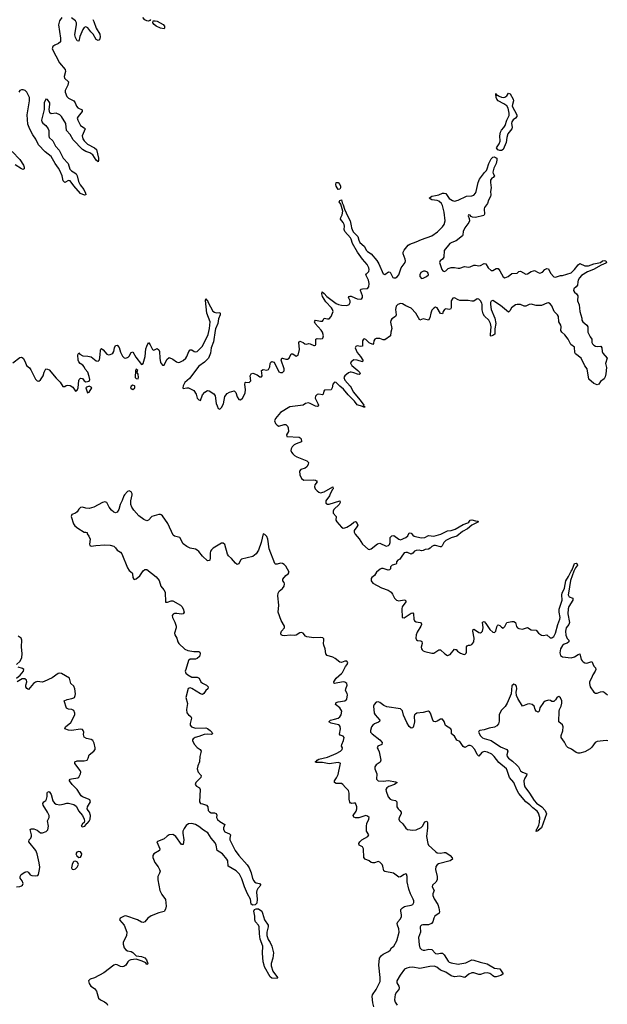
# Model space of a CAD drawing. Header units: inches. Extents: x 2535814 to 2694957, y 540737 to 728403.
# Tile 29 of 106: x 2606189 to 2612947, y 594140 to 605464. Entities that reach past the tile are written whole.
import ezdxf

# ---------------------------------------------------------------- set-up
doc = ezdxf.new("R2010")
doc.units = ezdxf.units.IN
doc.header["$MEASUREMENT"] = 0
for name, color, linetype in [('C6509', 7, 'Continuous'), ('C6519', 7, 'Continuous'), ('C6600', 7, 'Continuous'), ('C6610', 7, 'Continuous')]:
    doc.layers.add(name, color=color, linetype=linetype)

msp = doc.modelspace()

# ---------------------------------------------------------------- linework, layer by layer
at = {"layer": 'C6509', "color": 5, "elevation": 20}
for points in [[(2607395, 600000), (2607386, 599990), (2607367, 599933), (2607343, 599890), (2607331, 599830), (2607310, 599802), (2607290, 599793), (2607270, 599799), (2607245, 599825), (2607218, 599858), (2607190, 599910), (2607170, 599918), (2607142, 599910), (2607041, 599859), (2606990, 599843), (2606950, 599845), (2606910, 599857), (2606890, 599853), (2606870, 599836), (2606850, 599806), (2606832, 599788), (2606788, 599772), (2606782, 599750), (2606807, 599667), (2606823, 599643), (2606856, 599616), (2606930, 599572), (2606950, 599572), (2606965, 599565), (2606967, 599550), (2606986, 599526), (2607001, 599490), (2606993, 599433), (2606997, 599417), (2607010, 599409), (2607063, 599417), (2607170, 599423), (2607230, 599419), (2607270, 599409), (2607291, 599391), (2607310, 599365), (2607350, 599339), (2607363, 599323), (2607430, 599160), (2607450, 599130), (2607483, 599103), (2607488, 599090), (2607491, 599050), (2607503, 599030), (2607510, 599025), (2607530, 599035), (2607570, 599068), (2607610, 599124), (2607630, 599141), (2607650, 599140), (2607758, 599058), (2607795, 599015), (2607812, 598950), (2607847, 598907), (2607861, 598881), (2607867, 598767), (2607890, 598764), (2607930, 598781), (2607950, 598780), (2608038, 598730), (2608054, 598714), (2608068, 598690), (2608081, 598650), (2608070, 598630), (2608050, 598626), (2607995, 598635), (2607970, 598634), (2607954, 598626), (2607944, 598610), (2607947, 598590), (2607975, 598535), (2607990, 598490), (2607989, 598470), (2607971, 598410), (2607974, 598390), (2607997, 598350), (2608009, 598310), (2608021, 598290), (2608090, 598225), (2608121, 598210), (2608190, 598198), (2608250, 598197), (2608259, 598190), (2608266, 598170), (2608258, 598142), (2608230, 598116), (2608210, 598108), (2608150, 598111), (2608130, 598095), (2608098, 597990), (2608093, 597970), (2608098, 597950), (2608121, 597930), (2608170, 597903), (2608230, 597903), (2608239, 597899), (2608252, 597890), (2608271, 597850), (2608290, 597835), (2608337, 597810), (2608355, 597790), (2608353, 597770), (2608330, 597750), (2608306, 597714), (2608290, 597704), (2608270, 597712), (2608170, 597773), (2608150, 597779), (2608128, 597772), (2608100, 597670), (2608118, 597598), (2608106, 597530), (2608110, 597493), (2608130, 597470), (2608156, 597450), (2608166, 597430), (2608149, 597370), (2608149, 597350), (2608164, 597330), (2608210, 597318), (2608330, 597321), (2608350, 597313), (2608380, 597290), (2608399, 597270), (2608406, 597250), (2608390, 597242), (2608347, 597247), (2608310, 597245), (2608250, 597220), (2608209, 597210), (2608185, 597195), (2608177, 597183), (2608175, 597170), (2608198, 597130), (2608230, 597094), (2608265, 597070), (2608277, 597050), (2608260, 596990), (2608258, 596930), (2608237, 596883), (2608229, 596850), (2608240, 596810), (2608278, 596770), (2608271, 596750), (2608215, 596690), (2608208, 596670), (2608223, 596650), (2608256, 596630), (2608266, 596610), (2608256, 596470), (2608270, 596449), (2608290, 596447), (2608336, 596430), (2608351, 596411), (2608358, 596370), (2608372, 596352), (2608390, 596344), (2608430, 596343), (2608450, 596336), (2608455, 596315), (2608454, 596290), (2608465, 596265), (2608490, 596244), (2608548, 596210), (2608532, 596170), (2608534, 596150), (2608550, 596125), (2608601, 596101), (2608615, 596090), (2608605, 596050), (2608605, 596030), (2608666, 595910), (2608710, 595850), (2608804, 595744), (2608829, 595710), (2608851, 595651), (2608867, 595587), (2608880, 595560), (2608890, 595548), (2608910, 595537), (2608948, 595528), (2608963, 595510), (2608926, 595474), (2608915, 595450), (2608913, 595430), (2608922, 595350), (2608916, 595304), (2608897, 595283), (2608870, 595279), (2608853, 595293), (2608843, 595350), (2608810, 595410), (2608775, 595490), (2608744, 595584), (2608717, 595637), (2608677, 595677), (2608588, 595728), (2608582, 595790), (2608572, 595810), (2608523, 595870), (2608461, 595910), (2608448, 595970), (2608437, 595997), (2608390, 596051), (2608351, 596111), (2608302, 596142), (2608250, 596186), (2608210, 596208), (2608170, 596219), (2608130, 596217), (2608105, 596195), (2608079, 596161), (2608067, 596133), (2608064, 596110), (2608075, 596030), (2608070, 595980), (2608050, 595980), (2607984, 596070), (2607970, 596083), (2607950, 596093), (2607910, 596089), (2607885, 596075), (2607850, 596044), (2607765, 596010), (2607799, 595930), (2607797, 595910), (2607730, 595870), (2607720, 595850), (2607720, 595830), (2607744, 595770), (2607780, 595720), (2607797, 595690), (2607803, 595670), (2607798, 595650), (2607778, 595610), (2607778, 595570), (2607801, 595450), (2607825, 595405), (2607866, 595346), (2607874, 595270), (2607867, 595233), (2607850, 595206), (2607790, 595192), (2607703, 595157), (2607661, 595130), (2607630, 595090), (2607610, 595082), (2607590, 595085), (2607544, 595110), (2607410, 595157), (2607390, 595154), (2607343, 595130), (2607337, 595110), (2607390, 595050), (2607420, 594970), (2607416, 594930), (2607380, 594850), (2607380, 594830), (2607391, 594790), (2607410, 594765), (2607430, 594754), (2607470, 594746), (2607490, 594735), (2607530, 594697), (2607590, 594690), (2607630, 594673), (2607646, 594650), (2607663, 594610), (2607659, 594601), (2607650, 594599), (2607638, 594618), (2607598, 594638), (2607530, 594658), (2607467, 594650), (2607450, 594644), (2607432, 594630), (2607409, 594590), (2607386, 594574), (2607370, 594570), (2607350, 594574), (2607310, 594595), (2607290, 594597), (2607270, 594590), (2607156, 594504), (2607050, 594446), (2607001, 594430), (2606979, 594410), (2606990, 594378), (2607008, 594348), (2607050, 594321), (2607073, 594293), (2607096, 594210), (2607118, 594190), (2607166, 594170), (2607193, 594150), (2607198, 594130)], [(2610000, 596452), (2609994, 596454), (2609985, 596465), (2609978, 596498), (2609980, 596570), (2609970, 596599), (2609935, 596635), (2609907, 596670), (2609890, 596679), (2609830, 596679), (2609808, 596690), (2609810, 596710), (2609834, 596746), (2609850, 596783), (2609876, 596896), (2609879, 596910), (2609875, 596915), (2609850, 596920), (2609750, 596907), (2609670, 596921), (2609603, 596923), (2609589, 596930), (2609602, 596938), (2609610, 596950), (2609630, 596959), (2609730, 596983), (2609830, 597024), (2609877, 597050), (2609897, 597070), (2609900, 597090), (2609891, 597110), (2609893, 597130), (2609913, 597173), (2609920, 597210), (2609910, 597223), (2609876, 597236), (2609866, 597246), (2609879, 597310), (2609875, 597335), (2609867, 597347), (2609854, 597354), (2609770, 597375), (2609745, 597390), (2609763, 597410), (2609810, 597418), (2609850, 597433), (2609872, 597448), (2609887, 597470), (2609892, 597510), (2609884, 597530), (2609869, 597550), (2609820, 597590), (2609829, 597610), (2609850, 597618), (2609930, 597629), (2609951, 597650), (2609958, 597698), (2609954, 597714), (2609936, 597750), (2609940, 597770), (2609957, 597810), (2609953, 597830), (2609930, 597846), (2609910, 597848), (2609810, 597829), (2609806, 597830), (2609800, 597850), (2609827, 597893), (2609890, 597943), (2609902, 597958), (2609935, 598025), (2609956, 598050), (2609961, 598070), (2609950, 598085), (2609930, 598087), (2609890, 598070), (2609870, 598076), (2609818, 598118), (2609790, 598131), (2609726, 598150), (2609711, 598170), (2609703, 598230), (2609685, 598270), (2609682, 598290), (2609688, 598330), (2609685, 598345), (2609676, 598356), (2609650, 598358), (2609570, 598355), (2609490, 598367), (2609476, 598376), (2609450, 598408), (2609430, 598417), (2609410, 598414), (2609370, 598387), (2609350, 598380), (2609304, 598384), (2609230, 598379), (2609210, 598383), (2609198, 598390), (2609193, 598410), (2609200, 598430), (2609233, 598470), (2609236, 598490), (2609196, 598556), (2609161, 598650), (2609169, 598730), (2609159, 598839), (2609160, 598870), (2609172, 598890), (2609210, 598924), (2609230, 598950), (2609236, 598976), (2609232, 598992), (2609214, 599010), (2609217, 599030), (2609249, 599071), (2609277, 599090), (2609290, 599110), (2609250, 599178), (2609230, 599197), (2609210, 599209), (2609190, 599214), (2609150, 599201), (2609130, 599203), (2609124, 599210), (2609058, 599378), (2609043, 599490), (2609030, 599520), (2609010, 599544), (2608988, 599550), (2608968, 599450), (2608937, 599363), (2608910, 599323), (2608870, 599291), (2608740, 599260), (2608728, 599250), (2608710, 599206), (2608690, 599200), (2608670, 599215), (2608626, 599267), (2608590, 599297), (2608578, 599318), (2608550, 599427), (2608530, 599443), (2608510, 599442), (2608415, 599385), (2608394, 599366), (2608383, 599350), (2608378, 599330), (2608381, 599270), (2608375, 599250), (2608370, 599243), (2608350, 599241), (2608290, 599293), (2608250, 599347), (2608230, 599364), (2608210, 599374), (2608150, 599385), (2608110, 599404), (2608070, 599438), (2608032, 599510), (2607970, 599525), (2607955, 599535), (2607891, 599670), (2607830, 599760), (2607817, 599770), (2607810, 599774), (2607790, 599775), (2607710, 599751), (2607671, 599709), (2607650, 599700), (2607615, 599715), (2607559, 599759), (2607502, 599822), (2607477, 599857), (2607469, 599890), (2607466, 599930), (2607482, 600000)], [(2609756, 600000), (2609751, 599990), (2609711, 599930), (2609710, 599904), (2609730, 599893), (2609750, 599894), (2609872, 599930), (2609876, 599910), (2609862, 599890), (2609803, 599830), (2609793, 599810), (2609796, 599790), (2609830, 599750), (2609825, 599710), (2609836, 599690), (2609890, 599627), (2609910, 599618), (2609930, 599619), (2609952, 599628), (2610000, 599657)], [(2606154, 598050), (2606193, 598087), (2606213, 598130), (2606216, 598170), (2606210, 598250), (2606214, 598330), (2606207, 598350), (2606170, 598374)], [(2606151, 597890), (2606196, 597924), (2606233, 597970), (2606238, 597990), (2606223, 598003), (2606170, 598019)], [(2606152, 595492), (2606190, 595495), (2606210, 595503), (2606220, 595510), (2606230, 595530), (2606219, 595559), (2606193, 595590), (2606193, 595610), (2606206, 595634), (2606250, 595659), (2606270, 595666), (2606282, 595662), (2606290, 595658), (2606310, 595630), (2606330, 595623), (2606370, 595618), (2606397, 595623), (2606407, 595633), (2606418, 595690), (2606419, 595719), (2606413, 595767), (2606391, 595871), (2606374, 595910), (2606295, 596010), (2606298, 596030), (2606318, 596050), (2606325, 596075), (2606325, 596090), (2606309, 596150), (2606323, 596157), (2606350, 596159), (2606390, 596143), (2606430, 596113), (2606450, 596111), (2606494, 596126), (2606512, 596148), (2606522, 596190), (2606509, 596250), (2606529, 596290), (2606527, 596310), (2606510, 596350), (2606461, 596430), (2606454, 596450), (2606465, 596470), (2606490, 596486), (2606499, 596501), (2606507, 596530), (2606507, 596573), (2606510, 596581), (2606530, 596587), (2606552, 596552), (2606570, 596479), (2606590, 596455), (2606610, 596442), (2606650, 596433), (2606690, 596441), (2606730, 596455), (2606750, 596455), (2606810, 596437), (2606838, 596418), (2606854, 596394), (2606865, 596365), (2606911, 596310), (2606931, 596269), (2606935, 596245), (2606932, 596230), (2606910, 596217), (2606897, 596190), (2606905, 596185), (2606910, 596182), (2606938, 596190), (2606961, 596219), (2606970, 596223), (2606990, 596246), (2607000, 596270), (2607004, 596310), (2606991, 596351), (2606975, 596370), (2606967, 596390), (2606969, 596410), (2607003, 596470), (2607000, 596480), (2606994, 596490), (2606980, 596500), (2606910, 596527), (2606897, 596537), (2606852, 596610), (2606792, 596670), (2606761, 596710), (2606761, 596719), (2606768, 596730), (2606785, 596735), (2606856, 596744), (2606870, 596754), (2606887, 596790), (2606892, 596810), (2606885, 596830), (2606824, 596910), (2606825, 596930), (2606850, 596940), (2606930, 596940), (2606965, 596950), (2606977, 596970), (2606990, 597010), (2607043, 597050), (2607057, 597070), (2607059, 597090), (2607045, 597145), (2607030, 597173), (2607010, 597186), (2606958, 597198), (2606932, 597212), (2606923, 597243), (2606925, 597270), (2606919, 597290), (2606910, 597299), (2606886, 597306), (2606790, 597288), (2606750, 597293), (2606709, 597310), (2606715, 597330), (2606778, 597382), (2606824, 597470), (2606825, 597490), (2606810, 597518), (2606790, 597531), (2606750, 597535), (2606726, 597546), (2606702, 597630), (2606734, 597646), (2606790, 597656), (2606810, 597664), (2606818, 597670), (2606826, 597690), (2606830, 597710), (2606824, 597770), (2606810, 597799), (2606778, 597830), (2606762, 597890), (2606670, 597943), (2606650, 597948), (2606630, 597943), (2606564, 597896), (2606470, 597853), (2606446, 597846), (2606394, 597854), (2606370, 597847), (2606347, 597830), (2606290, 597759), (2606270, 597772), (2606260, 597790), (2606260, 597810), (2606270, 597850), (2606267, 597870), (2606250, 597883), (2606217, 597883), (2606161, 597850)]]:
    msp.add_lwpolyline(points, dxfattribs=at)
for points in [[(2606870, 595896), (2606847, 595890), (2606835, 595870), (2606848, 595848), (2606870, 595828), (2606890, 595831), (2606901, 595850), (2606902, 595870), (2606890, 595895)], [(2606830, 595787), (2606810, 595781), (2606805, 595775), (2606792, 595750), (2606784, 595710), (2606793, 595693), (2606810, 595690), (2606830, 595700), (2606850, 595716), (2606867, 595750), (2606855, 595775)], [(2609150, 594438), (2609090, 594439), (2609070, 594456), (2609006, 594570), (2609000, 594590), (2608990, 594630), (2608982, 594730), (2608987, 594810), (2608955, 594890), (2608946, 594950), (2608945, 595030), (2608936, 595050), (2608902, 595090), (2608893, 595110), (2608893, 595153), (2608881, 595210), (2608890, 595230), (2608910, 595240), (2608937, 595237), (2608972, 595210), (2608983, 595190), (2609005, 595110), (2609048, 595050), (2609048, 595030), (2609031, 594970), (2609032, 594930), (2609046, 594886), (2609071, 594850), (2609090, 594810), (2609109, 594731), (2609100, 594670), (2609083, 594610), (2609083, 594583), (2609102, 594522), (2609155, 594450)]]:
    msp.add_lwpolyline(points, close=True, dxfattribs=at)
at = {"layer": 'C6519', "color": 5, "elevation": 20}
for points in [[(2610000, 599657), (2610002, 599658), (2610030, 599685), (2610050, 599692), (2610053, 599690), (2610072, 599670), (2610076, 599650), (2610068, 599630), (2610036, 599590), (2610036, 599570), (2610048, 599548), (2610094, 599494), (2610130, 599431), (2610196, 599376), (2610210, 599370), (2610230, 599377), (2610305, 599435), (2610330, 599443), (2610404, 599410), (2610430, 599416), (2610443, 599430), (2610451, 599450), (2610451, 599509), (2610470, 599529), (2610490, 599531), (2610548, 599488), (2610570, 599484), (2610631, 599510), (2610651, 599530), (2610670, 599564), (2610690, 599560), (2610710, 599535), (2610726, 599526), (2610807, 599507), (2610850, 599508), (2610890, 599533), (2610950, 599525), (2611032, 599548), (2611110, 599586), (2611150, 599588), (2611197, 599603), (2611290, 599660), (2611341, 599679), (2611353, 599687), (2611370, 599708), (2611390, 599712), (2611430, 599699), (2611457, 599697), (2611466, 599690), (2611390, 599650), (2611339, 599610), (2611283, 599577), (2611216, 599524), (2611150, 599507), (2611090, 599476), (2611067, 599453), (2611047, 599413), (2611037, 599403), (2611030, 599401), (2610970, 599417), (2610950, 599416), (2610930, 599407), (2610910, 599386), (2610890, 599375), (2610854, 599370), (2610830, 599358), (2610810, 599357), (2610785, 599365), (2610750, 599360), (2610728, 599350), (2610710, 599327), (2610690, 599316), (2610650, 599335), (2610630, 599338), (2610610, 599332), (2610578, 599282), (2610559, 599261), (2610539, 599250), (2610522, 599230), (2610521, 599210), (2610516, 599204), (2610471, 599190), (2610460, 599180), (2610453, 599170), (2610452, 599148), (2610443, 599137), (2610427, 599133), (2610369, 599151), (2610350, 599152), (2610334, 599146), (2610292, 599110), (2610269, 599071), (2610240, 599050), (2610230, 599036), (2610231, 599010), (2610250, 598984), (2610350, 598930), (2610425, 598905), (2610461, 598881), (2610478, 598858), (2610501, 598810), (2610521, 598790), (2610550, 598782), (2610611, 598791), (2610627, 598787), (2610630, 598770), (2610589, 598711), (2610583, 598690), (2610588, 598588), (2610610, 598584), (2610690, 598637), (2610710, 598641), (2610718, 598630), (2610721, 598570), (2610730, 598550), (2610750, 598540), (2610793, 598533), (2610806, 598526), (2610810, 598510), (2610804, 598490), (2610759, 598421), (2610749, 598391), (2610745, 598350), (2610751, 598331), (2610764, 598324), (2610801, 598321), (2610814, 598314), (2610818, 598290), (2610808, 598248), (2610809, 598230), (2610818, 598218), (2610830, 598206), (2610850, 598196), (2610930, 598178), (2610950, 598179), (2611010, 598217), (2611030, 598216), (2611077, 598170), (2611110, 598152), (2611138, 598162), (2611190, 598223), (2611202, 598222), (2611210, 598221), (2611223, 598203), (2611260, 598180), (2611290, 598167), (2611310, 598165), (2611323, 598177), (2611327, 598190), (2611329, 598251), (2611336, 598264), (2611350, 598270), (2611370, 598271), (2611390, 598280), (2611410, 598310), (2611417, 598350), (2611401, 598430), (2611404, 598450), (2611410, 598453), (2611430, 598443), (2611470, 598415), (2611490, 598414), (2611499, 598421), (2611510, 598430), (2611519, 598470), (2611510, 598536), (2611530, 598541), (2611550, 598520), (2611597, 598450), (2611630, 598422), (2611650, 598418), (2611666, 598430), (2611677, 598483), (2611683, 598497), (2611690, 598503), (2611710, 598495), (2611730, 598477), (2611750, 598467), (2611770, 598486), (2611790, 598530), (2611850, 598544), (2611870, 598544), (2611890, 598530), (2611904, 598484), (2611915, 598470), (2611930, 598461), (2611970, 598453), (2612030, 598472), (2612070, 598448), (2612130, 598445), (2612156, 598410), (2612190, 598385), (2612210, 598383), (2612250, 598389), (2612290, 598356), (2612310, 598356), (2612330, 598370), (2612352, 598408), (2612379, 598510), (2612401, 598570), (2612405, 598590), (2612394, 598650), (2612395, 598685), (2612426, 598790), (2612424, 598850), (2612428, 598870), (2612453, 598927), (2612470, 599010), (2612500, 599060), (2612530, 599123), (2612542, 599138), (2612570, 599211), (2612587, 599213), (2612598, 599210), (2612603, 599190), (2612580, 599160), (2612560, 599120), (2612525, 599015), (2612499, 598870), (2612498, 598850), (2612507, 598827), (2612552, 598810), (2612549, 598790), (2612504, 598716), (2612496, 598690), (2612494, 598630), (2612513, 598530), (2612504, 598510), (2612474, 598470), (2612467, 598430), (2612470, 598384), (2612487, 598347), (2612505, 598330), (2612504, 598310), (2612485, 598295), (2612450, 598282), (2612430, 598266), (2612408, 598230), (2612401, 598181), (2612410, 598152), (2612430, 598138), (2612530, 598124), (2612570, 598135), (2612610, 598164), (2612630, 598170), (2612647, 598107), (2612657, 598090), (2612670, 598079), (2612690, 598069), (2612710, 598065), (2612770, 598083), (2612790, 598030), (2612810, 598010), (2612814, 597990), (2612806, 597970), (2612779, 597930), (2612765, 597890), (2612742, 597850), (2612740, 597830), (2612750, 597790), (2612790, 597729), (2612810, 597718), (2612830, 597718), (2612870, 597733), (2612896, 597736), (2612912, 597732), (2612950, 597701)], [(2612952, 597172), (2612933, 597173), (2612830, 597163), (2612808, 597152), (2612770, 597098), (2612750, 597079), (2612690, 597043), (2612630, 597030), (2612610, 597029), (2612590, 597036), (2612535, 597075), (2612493, 597093), (2612477, 597110), (2612455, 597155), (2612415, 597210), (2612417, 597230), (2612436, 597284), (2612440, 597330), (2612430, 597355), (2612388, 597390), (2612392, 597510), (2612397, 597530), (2612417, 597570), (2612424, 597604), (2612423, 597630), (2612410, 597666), (2612390, 597681), (2612370, 597672), (2612350, 597643), (2612330, 597623), (2612310, 597623), (2612293, 597633), (2612270, 597638), (2612232, 597628), (2612214, 597610), (2612171, 597550), (2612165, 597510), (2612150, 597500), (2612130, 597510), (2612117, 597530), (2612104, 597570), (2612081, 597590), (2612050, 597595), (2612030, 597594), (2611970, 597570), (2611918, 597658), (2611904, 597690), (2611900, 597730), (2611907, 597770), (2611901, 597801), (2611890, 597816), (2611870, 597822), (2611850, 597802), (2611841, 597710), (2611795, 597605), (2611774, 597566), (2611730, 597522), (2611709, 597490), (2611704, 597470), (2611705, 597395), (2611694, 597366), (2611676, 597344), (2611650, 597328), (2611590, 597316), (2611530, 597296), (2611482, 597290), (2611474, 597286), (2611467, 597270), (2611489, 597229), (2611510, 597206), (2611530, 597196), (2611613, 597173), (2611720, 597100), (2611791, 597070), (2611803, 597050), (2611793, 597010), (2611796, 596990), (2611809, 596970), (2611856, 596936), (2611907, 596890), (2611926, 596870), (2611950, 596824), (2611970, 596810), (2612022, 596790), (2612019, 596770), (2611999, 596741), (2611988, 596710), (2611989, 596670), (2612000, 596640), (2612051, 596570), (2612104, 596484), (2612134, 596454), (2612195, 596410), (2612232, 596370), (2612248, 596330), (2612190, 596170), (2612156, 596144), (2612150, 596133), (2612145, 596135), (2612130, 596129), (2612133, 596150), (2612141, 596159), (2612159, 596201), (2612167, 596233), (2612171, 596290), (2612157, 596337), (2612140, 596360), (2612090, 596399), (2612055, 596435), (2612008, 596470), (2611930, 596563), (2611905, 596605), (2611870, 596690), (2611821, 596750), (2611797, 596830), (2611786, 596850), (2611700, 596920), (2611646, 596990), (2611617, 597017), (2611570, 597042), (2611530, 597047), (2611505, 597035), (2611470, 596996), (2611450, 597012), (2611423, 597070), (2611390, 597111), (2611370, 597118), (2611350, 597116), (2611310, 597094), (2611290, 597105), (2611250, 597162), (2611217, 597177), (2611190, 597224), (2611154, 597250), (2611154, 597290), (2611149, 597310), (2611086, 597346), (2611070, 597391), (2611050, 597418), (2611030, 597420), (2610990, 597395), (2610970, 597388), (2610953, 597393), (2610942, 597410), (2610915, 597490), (2610903, 597503), (2610890, 597510), (2610870, 597509), (2610830, 597495), (2610758, 597490), (2610741, 597479), (2610731, 597470), (2610726, 597450), (2610728, 597390), (2610719, 597341), (2610710, 597320), (2610690, 597316), (2610670, 597337), (2610643, 597383), (2610604, 597464), (2610590, 597515), (2610570, 597538), (2610410, 597563), (2610378, 597578), (2610330, 597613), (2610310, 597619), (2610290, 597614), (2610266, 597590), (2610259, 597570), (2610264, 597490), (2610276, 597470), (2610329, 597410), (2610326, 597394), (2610316, 597384), (2610270, 597367), (2610250, 597352), (2610236, 597330), (2610222, 597290), (2610225, 597270), (2610242, 597250), (2610330, 597183), (2610358, 597150), (2610353, 597130), (2610307, 597110), (2610299, 597090), (2610312, 597072), (2610324, 597044), (2610342, 596950), (2610334, 596926), (2610290, 596893), (2610274, 596870), (2610273, 596850), (2610295, 596790), (2610292, 596730), (2610311, 596710), (2610370, 596708), (2610430, 596714), (2610510, 596699), (2610531, 596690), (2610501, 596670), (2610435, 596645), (2610410, 596631), (2610400, 596610), (2610403, 596590), (2610428, 596528), (2610450, 596501), (2610470, 596490), (2610510, 596484), (2610526, 596470), (2610528, 596410), (2610540, 596390), (2610561, 596370), (2610575, 596350), (2610576, 596330), (2610552, 596290), (2610550, 596270), (2610558, 596250), (2610594, 596214), (2610630, 596166), (2610650, 596151), (2610710, 596143), (2610750, 596145), (2610806, 596174), (2610821, 596190), (2610850, 596237), (2610870, 596246), (2610878, 596230), (2610878, 596170), (2610868, 596070), (2610881, 595990), (2610892, 595972), (2610970, 595897), (2610990, 595884), (2611030, 595878), (2611070, 595888), (2611090, 595888), (2611141, 595850), (2611164, 595824), (2611165, 595810), (2611138, 595790), (2611006, 595754), (2610990, 595745), (2610975, 595725), (2610970, 595690), (2610990, 595610), (2610991, 595570), (2610976, 595544), (2610938, 595510), (2610933, 595493), (2610954, 595450), (2610940, 595410), (2610940, 595390), (2610954, 595354), (2610996, 595290), (2611010, 595250), (2611018, 595202), (2611012, 595188), (2610965, 595155), (2610952, 595130), (2610940, 595090), (2610925, 595070), (2610890, 595053), (2610827, 595053), (2610810, 595050), (2610800, 595040), (2610795, 595030), (2610797, 594970), (2610775, 594910), (2610783, 594823), (2610790, 594790), (2610809, 594769), (2610830, 594762), (2610850, 594762), (2610894, 594774), (2610930, 594770), (2610970, 594726), (2610990, 594719), (2611030, 594729), (2611050, 594727), (2611070, 594710), (2611116, 594636), (2611130, 594624), (2611150, 594616), (2611230, 594603), (2611250, 594605), (2611321, 594619), (2611390, 594650), (2611410, 594649), (2611484, 594624), (2611565, 594605), (2611650, 594555), (2611710, 594547), (2611751, 594490), (2611722, 594470), (2611670, 594456), (2611650, 594456), (2611630, 594467), (2611620, 594480), (2611596, 594496), (2611570, 594502), (2611530, 594500), (2611490, 594483), (2611470, 594482), (2611410, 594502), (2611390, 594503), (2611353, 594487), (2611310, 594450), (2611250, 594463), (2611190, 594458), (2611150, 594466), (2611090, 594511), (2611030, 594532), (2610986, 594566), (2610957, 594577), (2610905, 594575), (2610790, 594551), (2610710, 594566), (2610670, 594563), (2610643, 594557), (2610616, 594544), (2610563, 594477), (2610526, 594410), (2610527, 594387), (2610549, 594350), (2610555, 594330), (2610548, 594310), (2610521, 594279), (2610507, 594253), (2610498, 594190), (2610506, 594166), (2610532, 594130)], [(2610261, 594110), (2610250, 594158), (2610243, 594230), (2610248, 594250), (2610288, 594310), (2610336, 594404), (2610335, 594450), (2610318, 594590), (2610328, 594670), (2610350, 594701), (2610370, 594717), (2610432, 594748), (2610450, 594763), (2610466, 594790), (2610490, 594810), (2610525, 594870), (2610554, 594970), (2610550, 595009), (2610534, 595050), (2610532, 595070), (2610537, 595090), (2610570, 595124), (2610579, 595150), (2610580, 595170), (2610571, 595210), (2610573, 595230), (2610590, 595250), (2610616, 595264), (2610630, 595270), (2610690, 595279), (2610710, 595288), (2610722, 595310), (2610723, 595330), (2610716, 595350), (2610682, 595410), (2610663, 595463), (2610646, 595550), (2610646, 595610), (2610636, 595636), (2610630, 595639), (2610610, 595635), (2610570, 595606), (2610550, 595604), (2610487, 595647), (2610387, 595667), (2610376, 595676), (2610366, 595730), (2610356, 595750), (2610330, 595775), (2610310, 595781), (2610270, 595768), (2610246, 595766), (2610230, 595772), (2610210, 595792), (2610164, 595810), (2610147, 595830), (2610142, 595930), (2610130, 595950), (2610092, 595970), (2610090, 595990), (2610100, 596010), (2610124, 596030), (2610194, 596070), (2610204, 596090), (2610177, 596130), (2610176, 596190), (2610181, 596219), (2610204, 596270), (2610208, 596290), (2610190, 596305), (2610170, 596310), (2610090, 596286), (2610050, 596286), (2610033, 596293), (2610026, 596310), (2610059, 596361), (2610067, 596390), (2610066, 596410), (2610050, 596452), (2610030, 596454), (2610010, 596450), (2610000, 596452)]]:
    msp.add_lwpolyline(points, dxfattribs=at)
at = {"layer": 'C6600', "color": 5, "elevation": 20}
for points in [[(2606674, 605490), (2606647, 605450), (2606635, 605405), (2606659, 605250), (2606657, 605210), (2606637, 605190), (2606592, 605170), (2606570, 605155), (2606561, 605130), (2606648, 604968), (2606712, 604890), (2606716, 604870), (2606702, 604810), (2606706, 604790), (2606751, 604750), (2606741, 604710), (2606712, 604650), (2606711, 604630), (2606730, 604581), (2606750, 604560), (2606811, 604530), (2606826, 604510), (2606842, 604470), (2606858, 604450), (2606907, 604427), (2606909, 604410), (2606861, 604350), (2606852, 604330), (2606857, 604310), (2606887, 604247), (2606930, 604222), (2606941, 604210), (2606907, 604130), (2606914, 604094), (2606930, 604070), (2606970, 604032), (2607050, 603990), (2607073, 603970), (2607096, 603870), (2607096, 603844), (2607091, 603830), (2607070, 603847), (2607031, 603911), (2606994, 603934), (2606948, 603948), (2606911, 603970), (2606804, 604084), (2606770, 604145), (2606728, 604188), (2606720, 604270), (2606670, 604350), (2606651, 604371), (2606610, 604390), (2606550, 604383), (2606535, 604395), (2606527, 604430), (2606536, 604490), (2606534, 604510), (2606510, 604546), (2606490, 604551), (2606469, 604510), (2606469, 604430), (2606441, 604310), (2606442, 604290), (2606455, 604275), (2606489, 604249), (2606518, 604210), (2606525, 604190), (2606525, 604130), (2606530, 604110), (2606570, 604070), (2606600, 604010), (2606643, 603963), (2606690, 603870), (2606745, 603810), (2606765, 603745), (2606785, 603725), (2606824, 603704), (2606839, 603690), (2606849, 603670), (2606864, 603604), (2606885, 603565), (2606926, 603510), (2606945, 603470), (2606950, 603449), (2606933, 603447), (2606890, 603464), (2606810, 603554), (2606770, 603610), (2606750, 603616), (2606710, 603593), (2606691, 603611), (2606678, 603670), (2606651, 603731), (2606637, 603757), (2606596, 603810), (2606552, 603890), (2606483, 603943), (2606405, 604025), (2606374, 604090), (2606340, 604140), (2606305, 604205), (2606284, 604264), (2606274, 604370), (2606301, 604530), (2606302, 604570), (2606270, 604630), (2606251, 604650), (2606230, 604657), (2606210, 604657), (2606191, 604649), (2606181, 604630)], [(2607030, 605465), (2607043, 605443), (2607068, 605368), (2607110, 605298), (2607113, 605267), (2607106, 605234), (2607090, 605225), (2607070, 605238), (2607036, 605296), (2607006, 605326), (2606971, 605371), (2606950, 605384), (2606930, 605376), (2606914, 605350), (2606881, 605270), (2606870, 605219), (2606850, 605222), (2606830, 605260), (2606825, 605290), (2606842, 605410), (2606842, 605430), (2606832, 605452), (2606784, 605484)], [(2607693, 605467), (2607686, 605454), (2607672, 605448), (2607650, 605451), (2607630, 605464), (2607605, 605490)], [(2606102, 603950), (2606190, 603857), (2606234, 603790), (2606241, 603770), (2606241, 603750), (2606230, 603742), (2606210, 603750), (2606136, 603796)], [(2610000, 602940), (2609995, 602955), (2609930, 603030), (2609920, 603050), (2609923, 603090), (2609920, 603110), (2609911, 603131), (2609879, 603170), (2609882, 603190), (2609899, 603221), (2609904, 603264), (2609881, 603341), (2609864, 603370), (2609870, 603383), (2609890, 603391), (2609897, 603357), (2609910, 603334), (2609924, 603284), (2609961, 603201), (2609990, 603150), (2610000, 603093)], [(2606110, 601518), (2606190, 601578), (2606210, 601582), (2606230, 601570), (2606254, 601530), (2606267, 601487), (2606301, 601461), (2606319, 601439), (2606370, 601331), (2606390, 601311), (2606410, 601307), (2606430, 601323), (2606459, 601370), (2606470, 601412), (2606489, 601450), (2606510, 601446), (2606530, 601436), (2606610, 601341), (2606656, 601296), (2606686, 601246), (2606710, 601246), (2606724, 601256), (2606740, 601260), (2606770, 601259), (2606799, 601239), (2606830, 601191), (2606850, 601205), (2606861, 601230), (2606870, 601314), (2606873, 601327), (2606883, 601337), (2606890, 601341), (2606910, 601339), (2606930, 601311), (2606950, 601301), (2606990, 601307), (2606995, 601325), (2606990, 601362), (2606973, 601410), (2606944, 601444), (2606931, 601470), (2606915, 601490), (2606883, 601510), (2606870, 601530), (2606862, 601550), (2606859, 601610), (2606869, 601631), (2606879, 601619), (2606917, 601597), (2606974, 601594), (2607010, 601586), (2607070, 601542), (2607090, 601537), (2607107, 601553), (2607115, 601610), (2607117, 601663), (2607124, 601676), (2607130, 601681), (2607150, 601667), (2607190, 601618), (2607210, 601610), (2607230, 601613), (2607250, 601620), (2607260, 601630), (2607270, 601650), (2607278, 601690), (2607290, 601716), (2607310, 601721), (2607334, 601694), (2607350, 601641), (2607370, 601596), (2607390, 601577), (2607410, 601573), (2607437, 601583), (2607450, 601596), (2607470, 601636), (2607490, 601645), (2607524, 601584), (2607590, 601498), (2607610, 601511), (2607631, 601590), (2607640, 601680), (2607650, 601711), (2607670, 601751), (2607690, 601726), (2607716, 601670), (2607730, 601662), (2607770, 601681), (2607790, 601666), (2607796, 601650), (2607800, 601570), (2607810, 601521), (2607830, 601491), (2607849, 601491), (2607883, 601557), (2607910, 601581), (2607950, 601560), (2607991, 601530), (2608010, 601522), (2608030, 601524), (2608070, 601546), (2608098, 601570), (2608112, 601590), (2608133, 601647), (2608150, 601668), (2608170, 601668), (2608194, 601650), (2608210, 601644), (2608231, 601650), (2608291, 601709), (2608355, 601845), (2608372, 601912), (2608378, 601990), (2608342, 602090), (2608326, 602234), (2608330, 602255), (2608340, 602240), (2608350, 602234), (2608358, 602210), (2608412, 602112), (2608430, 602100), (2608450, 602094), (2608490, 602095), (2608496, 602090), (2608495, 602070), (2608476, 602024), (2608469, 601970), (2608441, 601910), (2608436, 601890), (2608419, 601761), (2608393, 601690), (2608383, 601630), (2608362, 601570), (2608315, 601525), (2608250, 601480), (2608141, 601339), (2608089, 601290), (2608070, 601255), (2608066, 601230), (2608070, 601222), (2608110, 601231), (2608131, 601231), (2608190, 601198), (2608218, 601158), (2608231, 601110), (2608250, 601091), (2608270, 601086), (2608292, 601148), (2608319, 601181), (2608350, 601199), (2608370, 601194), (2608420, 601160), (2608438, 601138), (2608449, 601050), (2608462, 601022), (2608470, 600991), (2608490, 600986), (2608510, 601005), (2608532, 601048), (2608549, 601131), (2608576, 601164), (2608601, 601179), (2608654, 601194), (2608675, 601175), (2608690, 601126), (2608710, 601096), (2608730, 601093), (2608750, 601111), (2608783, 601170), (2608786, 601210), (2608779, 601270), (2608783, 601290), (2608790, 601295), (2608830, 601293), (2608847, 601310), (2608840, 601370), (2608850, 601393), (2608870, 601400), (2608919, 601379), (2608950, 601357), (2608970, 601355), (2608976, 601370), (2608970, 601431), (2608990, 601440), (2609030, 601435), (2609050, 601442), (2609066, 601470), (2609070, 601510), (2609076, 601524), (2609090, 601532), (2609110, 601524), (2609123, 601510), (2609170, 601416), (2609190, 601406), (2609212, 601408), (2609230, 601426), (2609232, 601450), (2609198, 601550), (2609204, 601570), (2609210, 601572), (2609250, 601559), (2609270, 601560), (2609287, 601573), (2609310, 601620), (2609330, 601620), (2609370, 601595), (2609390, 601607), (2609408, 601670), (2609400, 601750), (2609410, 601766), (2609450, 601750), (2609470, 601737), (2609490, 601734), (2609510, 601741), (2609530, 601738), (2609570, 601717), (2609581, 601719), (2609590, 601721), (2609594, 601730), (2609594, 601790), (2609610, 601798), (2609650, 601792), (2609670, 601796), (2609677, 601803), (2609682, 601830), (2609672, 601870), (2609655, 601895), (2609589, 601970), (2609580, 601990), (2609582, 601998), (2609592, 602008), (2609650, 601996), (2609670, 601998), (2609681, 602010), (2609690, 602030), (2609730, 602022), (2609750, 602025), (2609770, 602052), (2609794, 602110), (2609788, 602130), (2609774, 602150), (2609710, 602218), (2609670, 602282), (2609662, 602310), (2609667, 602333), (2609690, 602317), (2609721, 602281), (2609830, 602202), (2609855, 602190), (2609890, 602181), (2609950, 602179), (2609977, 602190), (2609991, 602210), (2609988, 602230), (2609970, 602270), (2609978, 602282), (2609990, 602285), (2610000, 602283)], [(2610000, 601530), (2609995, 601510), (2610000, 601502)], [(2610000, 601409), (2609990, 601411), (2609970, 601404), (2609930, 601370), (2609917, 601350), (2609930, 601319), (2609991, 601251), (2610000, 601233)], [(2610000, 601116), (2609968, 601148), (2609914, 601214), (2609869, 601249), (2609830, 601290), (2609810, 601295), (2609790, 601273), (2609784, 601230), (2609772, 601208), (2609696, 601204), (2609687, 601193), (2609681, 601159), (2609672, 601148), (2609630, 601156), (2609610, 601155), (2609590, 601136), (2609587, 601110), (2609618, 601050), (2609626, 601030), (2609620, 601020), (2609610, 601015), (2609590, 601021), (2609531, 601051), (2609510, 601057), (2609476, 601050), (2609448, 601032), (2609296, 601010), (2609190, 600945), (2609130, 600879), (2609120, 600850), (2609130, 600820), (2609150, 600800), (2609170, 600790), (2609230, 600807), (2609250, 600807), (2609268, 600790), (2609277, 600770), (2609280, 600730), (2609256, 600690), (2609262, 600670), (2609402, 600662), (2609416, 600656), (2609425, 600645), (2609430, 600610), (2609370, 600588), (2609346, 600574), (2609323, 600550), (2609312, 600530), (2609308, 600510), (2609315, 600490), (2609329, 600470), (2609350, 600453), (2609377, 600437), (2609491, 600390), (2609510, 600370), (2609507, 600350), (2609490, 600320), (2609472, 600308), (2609423, 600290), (2609406, 600270), (2609412, 600230), (2609430, 600188), (2609458, 600170), (2609570, 600172), (2609591, 600170), (2609602, 600162), (2609610, 600150), (2609585, 600115), (2609579, 600090), (2609588, 600070), (2609610, 600047), (2609630, 600029), (2609650, 600022), (2609690, 600034), (2609792, 600090), (2609795, 600070), (2609783, 600057), (2609756, 600000)], [(2607482, 600000), (2607484, 600010), (2607470, 600035), (2607450, 600046), (2607430, 600038), (2607395, 600000)]]:
    msp.add_lwpolyline(points, dxfattribs=at)
for points in [[(2607850, 605359), (2607810, 605365), (2607758, 605390), (2607735, 605410), (2607722, 605430), (2607724, 605450), (2607748, 605452), (2607770, 605447), (2607841, 605410), (2607854, 605390), (2607856, 605370)], [(2609850, 603513), (2609830, 603549), (2609826, 603570), (2609830, 603591), (2609850, 603591), (2609871, 603570), (2609878, 603550), (2609877, 603530), (2609870, 603514)], [(2607530, 601446), (2607522, 601430), (2607518, 601350), (2607530, 601338), (2607550, 601332), (2607557, 601350), (2607550, 601386), (2607538, 601410), (2607546, 601430)], [(2606990, 601249), (2606961, 601239), (2606951, 601230), (2606970, 601172), (2606990, 601182), (2607017, 601230), (2607010, 601239)], [(2607490, 601262), (2607472, 601250), (2607465, 601230), (2607470, 601222), (2607490, 601212), (2607510, 601225), (2607514, 601230), (2607514, 601250), (2607510, 601255)]]:
    msp.add_lwpolyline(points, close=True, dxfattribs=at)
at = {"layer": 'C6610', "color": 5, "elevation": 20}
for points in [[(2611710, 603959), (2611687, 603967), (2611674, 603990), (2611703, 604037), (2611713, 604067), (2611710, 604130), (2611718, 604170), (2611730, 604193), (2611757, 604223), (2611771, 604249), (2611790, 604308), (2611817, 604363), (2611820, 604390), (2611807, 604447), (2611793, 604473), (2611758, 604498), (2611693, 604530), (2611676, 604550), (2611670, 604570), (2611666, 604610), (2611670, 604614), (2611676, 604596), (2611690, 604594), (2611704, 604584), (2611730, 604573), (2611750, 604571), (2611770, 604573), (2611792, 604588), (2611810, 604619), (2611830, 604610), (2611864, 604550), (2611868, 604530), (2611855, 604490), (2611854, 604470), (2611907, 604370), (2611906, 604350), (2611890, 604330), (2611866, 604314), (2611849, 604291), (2611845, 604270), (2611852, 604230), (2611848, 604210), (2611803, 604150), (2611791, 604110), (2611784, 604050), (2611750, 603972), (2611730, 603959)], [(2610833, 602573), (2610803, 602557), (2610791, 602530), (2610792, 602512), (2610810, 602488), (2610830, 602492), (2610866, 602510), (2610890, 602530), (2610887, 602550), (2610879, 602559), (2610853, 602573)]]:
    msp.add_lwpolyline(points, close=True, dxfattribs=at)
for points in [[(2610000, 603093), (2610004, 603070), (2610011, 603051), (2610026, 603026), (2610076, 602970), (2610088, 602928), (2610102, 602902), (2610150, 602861), (2610177, 602810), (2610190, 602797), (2610232, 602772), (2610295, 602695), (2610318, 602658), (2610370, 602540), (2610390, 602534), (2610430, 602563), (2610450, 602560), (2610481, 602501), (2610490, 602495), (2610510, 602497), (2610530, 602507), (2610550, 602530), (2610578, 602610), (2610622, 602670), (2610627, 602690), (2610624, 602710), (2610600, 602770), (2610598, 602790), (2610610, 602814), (2610656, 602870), (2610677, 602883), (2610750, 602908), (2610810, 602937), (2610930, 602978), (2610995, 603025), (2611050, 603081), (2611071, 603110), (2611081, 603150), (2611072, 603250), (2611050, 603329), (2611039, 603350), (2611010, 603376), (2610990, 603384), (2610930, 603391), (2610900, 603410), (2610930, 603433), (2610970, 603444), (2611011, 603449), (2611050, 603471), (2611070, 603471), (2611090, 603464), (2611130, 603407), (2611165, 603385), (2611190, 603379), (2611230, 603387), (2611327, 603433), (2611390, 603438), (2611410, 603448), (2611430, 603470), (2611438, 603490), (2611461, 603590), (2611476, 603630), (2611533, 603707), (2611556, 603730), (2611567, 603750), (2611584, 603810), (2611610, 603865), (2611630, 603884), (2611650, 603886), (2611661, 603881), (2611675, 603870), (2611676, 603850), (2611667, 603810), (2611643, 603757), (2611632, 603712), (2611634, 603694), (2611651, 603670), (2611634, 603650), (2611619, 603641), (2611603, 603617), (2611602, 603590), (2611612, 603530), (2611605, 603490), (2611607, 603450), (2611602, 603430), (2611579, 603390), (2611570, 603350), (2611534, 603306), (2611530, 603290), (2611534, 603226), (2611526, 603214), (2611430, 603191), (2611395, 603195), (2611382, 603202), (2611370, 603216), (2611350, 603221), (2611346, 603210), (2611359, 603179), (2611361, 603150), (2611355, 603130), (2611310, 603071), (2611288, 603030), (2611285, 602990), (2611280, 602980), (2611210, 602921), (2611157, 602903), (2611135, 602890), (2611069, 602811), (2611065, 602735), (2611050, 602712), (2611026, 602690), (2611018, 602670), (2611044, 602590), (2611055, 602575), (2611070, 602569), (2611090, 602577), (2611118, 602602), (2611150, 602615), (2611190, 602615), (2611230, 602606), (2611250, 602608), (2611306, 602626), (2611350, 602619), (2611370, 602622), (2611410, 602643), (2611430, 602643), (2611470, 602633), (2611490, 602638), (2611530, 602662), (2611550, 602656), (2611577, 602610), (2611610, 602581), (2611630, 602579), (2611670, 602602), (2611690, 602601), (2611710, 602577), (2611750, 602508), (2611770, 602494), (2611805, 602510), (2611850, 602547), (2611910, 602550), (2611930, 602567), (2611948, 602572), (2612010, 602539), (2612030, 602543), (2612070, 602569), (2612097, 602577), (2612110, 602578), (2612150, 602556), (2612170, 602551), (2612200, 602560), (2612229, 602590), (2612250, 602603), (2612270, 602598), (2612295, 602550), (2612330, 602508), (2612350, 602504), (2612410, 602521), (2612430, 602522), (2612530, 602554), (2612570, 602590), (2612610, 602644), (2612630, 602659), (2612690, 602635), (2612730, 602633), (2612790, 602657), (2612867, 602673), (2612893, 602690), (2612910, 602695), (2612931, 602691), (2612936, 602670), (2612930, 602664), (2612877, 602643), (2612786, 602590), (2612717, 602563), (2612650, 602522), (2612626, 602494), (2612613, 602470), (2612607, 602450), (2612605, 602410), (2612590, 602390), (2612562, 602370), (2612559, 602350), (2612570, 602330), (2612594, 602310), (2612608, 602290), (2612603, 602230), (2612623, 602183), (2612630, 602110), (2612652, 602030), (2612652, 602010), (2612666, 601990), (2612712, 601950), (2612724, 601930), (2612724, 601870), (2612750, 601817), (2612769, 601790), (2612770, 601750), (2612777, 601737), (2612790, 601722), (2612810, 601710), (2612830, 601707), (2612871, 601710), (2612885, 601690), (2612888, 601650), (2612896, 601630), (2612944, 601570), (2612926, 601510), (2612936, 601464), (2612931, 601390), (2612922, 601358), (2612910, 601334), (2612870, 601302), (2612848, 601272), (2612830, 601266), (2612790, 601282), (2612733, 601330), (2612716, 601450), (2612690, 601484), (2612646, 601570), (2612581, 601621), (2612575, 601635), (2612570, 601697), (2612527, 601730), (2612496, 601790), (2612459, 601839), (2612423, 601870), (2612414, 601890), (2612416, 601930), (2612413, 601950), (2612388, 601988), (2612386, 602050), (2612373, 602070), (2612335, 602110), (2612310, 602175), (2612290, 602196), (2612270, 602207), (2612250, 602205), (2612190, 602179), (2612130, 602178), (2612070, 602192), (2612050, 602188), (2612010, 602168), (2611990, 602171), (2611950, 602187), (2611910, 602190), (2611890, 602184), (2611844, 602150), (2611826, 602114), (2611810, 602101), (2611717, 602177), (2611630, 602233), (2611613, 602227), (2611605, 602210), (2611604, 602190), (2611612, 602130), (2611652, 602030), (2611664, 601970), (2611654, 601910), (2611652, 601848), (2611630, 601832), (2611610, 601826), (2611604, 601830), (2611604, 601844), (2611613, 601930), (2611603, 601970), (2611584, 602010), (2611536, 602056), (2611521, 602081), (2611507, 602127), (2611508, 602190), (2611504, 602204), (2611490, 602230), (2611470, 602249), (2611450, 602253), (2611410, 602228), (2611390, 602227), (2611346, 602234), (2611250, 602236), (2611230, 602242), (2611190, 602265), (2611170, 602262), (2611150, 602230), (2611153, 602150), (2611145, 602135), (2611130, 602132), (2611090, 602138), (2611074, 602130), (2611060, 602110), (2611050, 602081), (2611030, 602087), (2610991, 602151), (2610970, 602157), (2610950, 602146), (2610930, 602122), (2610917, 602090), (2610906, 602034), (2610890, 602010), (2610830, 602022), (2610790, 602010), (2610743, 602090), (2610690, 602148), (2610630, 602172), (2610590, 602196), (2610570, 602200), (2610538, 602190), (2610519, 602170), (2610510, 602130), (2610518, 602070), (2610512, 602050), (2610470, 602025), (2610457, 602003), (2610455, 601985), (2610468, 601912), (2610456, 601870), (2610452, 601828), (2610390, 601782), (2610370, 601784), (2610330, 601797), (2610290, 601796), (2610273, 601790), (2610261, 601770), (2610258, 601742), (2610250, 601727), (2610207, 601747), (2610170, 601785), (2610150, 601795), (2610143, 601790), (2610130, 601770), (2610130, 601710), (2610110, 601705), (2610070, 601714), (2610054, 601706), (2610048, 601692), (2610070, 601636), (2610108, 601590), (2610134, 601550), (2610132, 601530), (2610070, 601550), (2610030, 601551), (2610000, 601530)], [(2610000, 602283), (2610010, 602280), (2610070, 602253), (2610113, 602250), (2610124, 602256), (2610132, 602270), (2610130, 602290), (2610107, 602350), (2610110, 602359), (2610115, 602365), (2610130, 602370), (2610190, 602373), (2610205, 602390), (2610207, 602430), (2610199, 602470), (2610169, 602530), (2610177, 602543), (2610190, 602552), (2610205, 602570), (2610209, 602590), (2610205, 602610), (2610186, 602650), (2610132, 602710), (2610074, 602790), (2610017, 602890), (2610000, 602940)], [(2610000, 601502), (2610009, 601489), (2610079, 601430), (2610096, 601410), (2610103, 601390), (2610095, 601385), (2610073, 601387), (2610030, 601403), (2610000, 601409)], [(2610000, 601233), (2610024, 601184), (2610106, 601090), (2610145, 601030), (2610143, 601023), (2610158, 601010), (2610154, 601006), (2610141, 601010), (2610137, 601017), (2610130, 601016), (2610070, 601035), (2610038, 601078), (2610000, 601116)]]:
    msp.add_lwpolyline(points, dxfattribs=at)

doc.saveas('drawing.dxf')
